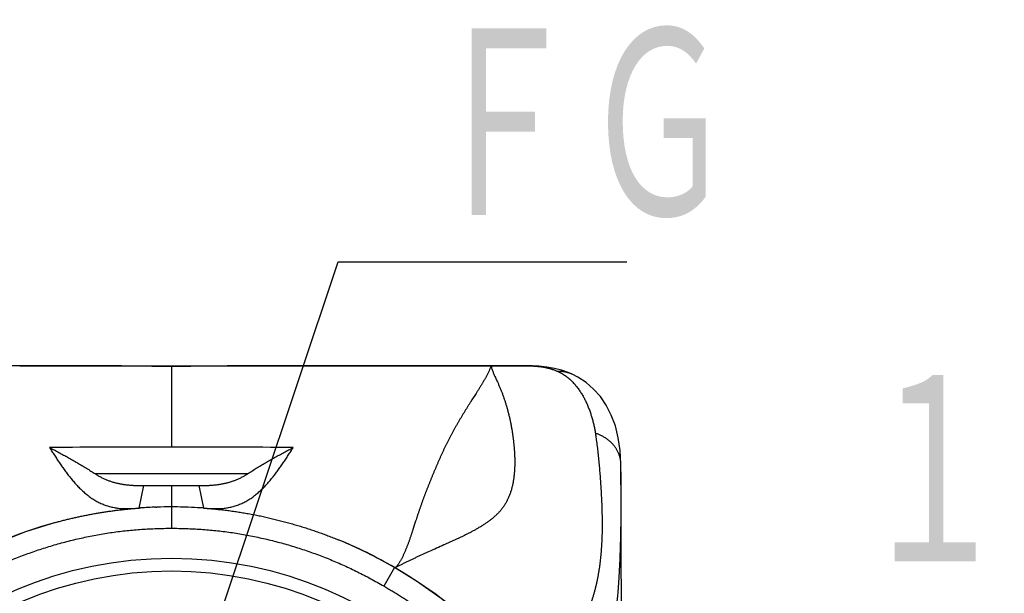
# Model space of a CAD drawing. Header units: millimetres. Extents: x 0 to 594, y 0 to 420.
# Tile 61 of 112: x 211 to 234, y 366 to 380. Entities that reach past the tile are written whole.
import ezdxf

# ---------------------------------------------------------------- set-up
doc = ezdxf.new("R2010")
doc.units = ezdxf.units.MM
doc.header["$LTSCALE"] = 0.257233
doc.layers.add('NoLayerName_001', color=7, linetype='Continuous')
doc.styles.get("Standard").update_dxf_attribs({"font": 'txt', "bigfont": 'extfont2'})
doc.dimstyles.get("Standard").update_dxf_attribs({"dimtxt": 2.5, "dimasz": 2.5, "dimexe": 1, "dimexo": 1, "dimtad": 1, "dimdec": 3, "dimzin": 0, "dimdsep": 46, "dimtxsty": 'Standard', "dimcen": 2.5, "dimadec": 3, "dimazin": 0, "dimtfac": 0.75, "dimtdec": 3, "dimtmove": 0, "dimatfit": 3, "dimfxl": 1, "dimarcsym": 0})

msp = doc.modelspace()

# ---------------------------------------------------------------- linework, layer by layer
at = {"layer": 'NoLayerName_001', "color": 7, "linetype": 'Continuous', "lineweight": 25}
for p, q in [((213.3715, 371.8039), (206.8693, 371.804)), ((210.9879, 371.804), (213.2292, 371.804)), ((214.1268, 371.8024), (213.3715, 371.8039)), ((214.5379, 371.8021), (214.1268, 371.8024)), ((214.9401, 371.8024), (214.5379, 371.8021)), ((215.8465, 371.804), (214.9401, 371.8024)), ((222.9428, 371.8035), (215.8465, 371.804)), ((215.8465, 371.804), (218.0879, 371.804)), ((218.0879, 371.804), (219.6043, 371.804)), ((219.6043, 371.804), (219.6528, 371.804)), ((219.6528, 371.804), (219.6628, 371.804)), ((219.6628, 371.804), (222.0379, 371.804)), ((222.0379, 371.804), (222.2064, 371.804)), ((223.9187, 371.609), (223.9165, 371.61)), ((225.0631, 368.5254), (225.0585, 369.5061)), ((213.7879, 368.4774), (213.8913, 369.0036)), ((213.8913, 369.0036), (214.5379, 369.0036)), ((214.5379, 369.0036), (215.1844, 369.0036)), ((215.1844, 369.0036), (215.2879, 368.4774)), ((214.1763, 368.4977), (214.198, 368.4984)), ((213.7612, 368.4755), (213.7879, 368.4774)), ((213.7879, 368.4774), (213.8043, 368.4786)), ((213.8043, 368.4786), (213.8154, 368.4794)), ((215.1572, 368.4859), (215.1647, 368.4854)), ((215.2879, 368.4774), (215.3145, 368.4755)), ((219.7606, 367.081), (219.7606, 367.081))]:
    msp.add_line(p, q, dxfattribs=at)
at = {"layer": 'NoLayerName_001', "color": 8, "linetype": 'Continuous', "lineweight": 25}
for p, q in [((214.5379, 371.8021), (214.5379, 369.9056)), ((222.2064, 371.804), (222.2568, 371.804)), ((222.2568, 371.804), (222.3696, 371.8039)), ((222.3696, 371.8039), (222.901, 371.8035)), ((222.9011, 371.8036), (222.901, 371.8035)), ((223.0109, 371.8025), (222.9885, 371.803)), ((216.3159, 369.2764), (212.7598, 369.2764)), ((214.5379, 369.0036), (214.5379, 368.0037)), ((219.7582, 367.0848), (219.5095, 366.651))]:
    msp.add_line(p, q, dxfattribs=at)
at = {"layer": 'NoLayerName_001', "color": 7, "linetype": 'Continuous', "lineweight": 25}
for points in [[(223.0109, 371.8025), (223.0083, 371.8026), (222.9885, 371.803), (222.967, 371.8033), (222.9428, 371.8035)], [(223.5013, 371.7465), (223.3242, 371.7776), (223.141, 371.7962), (223.011, 371.8025)], [(223.9165, 371.61), (223.828, 371.6477), (223.6701, 371.7029), (223.5013, 371.7465)], [(225.0586, 369.5061), (225.0422, 369.8226), (224.9986, 370.1202), (224.9291, 370.3982), (224.8348, 370.6534), (224.7176, 370.8829), (224.5789, 371.0868), (224.4208, 371.2641), (224.2455, 371.415), (224.0543, 371.5399), (223.9187, 371.609)], [(225.0776, 361.85), (225.0772, 362.6596), (225.0765, 363.4531), (225.0755, 364.2303), (225.0741, 364.9906), (225.0724, 365.7332), (225.0705, 366.4583), (225.0682, 367.1674), (225.0631, 368.5254)], [(211.8234, 368.1395), (211.1224, 367.9208), (210.4688, 367.6663), (209.8376, 367.3698), (209.3175, 367.0848)], [(219.7582, 367.0848), (219.2345, 367.3717), (218.6028, 367.6681), (218.4437, 367.7347)], [(222.1087, 365.2385), (221.9165, 365.4354), (221.3987, 365.9172), (220.8505, 366.3625), (220.2737, 366.7685), (219.7582, 367.0848)]]:
    msp.add_lwpolyline(points, dxfattribs=at)
for radius in [9.25, 8.95]:
    msp.add_circle((214.5379, 358.054), radius, dxfattribs=at)
at = {"layer": 'NoLayerName_001', "color": 8, "linetype": 'Continuous', "lineweight": 25}
msp.add_arc((222.9126, 369.453), 2.3509, 87.60099, 88.22439, dxfattribs=at)
at = {"layer": 'NoLayerName_001', "color": 7, "linetype": 'Continuous', "lineweight": 25}
for centre, radius, start, end in [((214.5242, 2.817), 367.0886, 89.997865, 90.442943), ((214.5912, 13.1367), 356.7689, 89.55062, 90.008572), ((214.5211, 358.1349), 10.3685, 91.90587, 93.90257), ((214.5367, 357.657), 10.8467, 89.99404, 91.78941), ((214.5387, 357.6216), 10.8821, 88.47894, 90.00459), ((214.5436, 357.8378), 10.6658, 88.30856, 88.47434), ((214.5509, 358.0553), 10.4481, 86.67331, 88.31356), ((214.564, 358.2935), 10.2096, 85.93424, 86.62704), ((214.5523, 358.1518), 10.3538, 105.28168, 120.37057), ((214.5119, 358.1287), 10.3795, 59.63926, 67.74055), ((214.6003, 358.0988), 10.361, 43.55865, 60.14479)]:
    msp.add_arc(centre, radius, start, end, dxfattribs=at)
at = {"layer": 'NoLayerName_001', "color": 8, "linetype": 'Continuous', "lineweight": 25}
for points, knots in [([(213.2333, 371.804), (213.3855, 371.8038), (213.7986, 371.8033), (214.2335, 371.8021), (214.5161, 371.8021), (214.5379, 371.8021)], [0, 0, 0, 0, 0.4565981, 1.2393377, 1.304566, 1.304566, 1.304566, 1.304566]), ([(214.5379, 371.8021), (214.6905, 371.8022), (215.1049, 371.8024), (215.5411, 371.804), (215.8247, 371.804), (215.8465, 371.804)], [0, 0, 0, 0, 0.4580194, 1.2431955, 1.3086268, 1.3086268, 1.3086268, 1.3086268]), ([(222.0379, 371.804), (222.0307, 371.7957), (222.014, 371.7802), (222.002, 371.7482), (221.9875, 371.7177), (221.9734, 371.6869), (221.9588, 371.6564), (221.9439, 371.6259), (221.9286, 371.5958), (221.9128, 371.5658), (221.8967, 371.536), (221.8803, 371.5064), (221.8635, 371.477), (221.8466, 371.4477), (221.8294, 371.4185), (221.812, 371.3894), (221.7945, 371.3605), (221.7768, 371.3316), (221.759, 371.3028), (221.7411, 371.274), (221.7231, 371.2454), (221.6991, 371.2072), (221.6386, 371.1119), (221.5715, 371.0074), (221.5052, 370.9025), (221.4751, 370.8547), (221.4512, 370.8164), (221.4333, 370.7877), (221.4155, 370.7589), (221.3978, 370.7301), (221.3801, 370.7012), (221.3625, 370.6723), (221.345, 370.6433), (221.3275, 370.6143), (221.3102, 370.5852), (221.2929, 370.5561), (221.2757, 370.5269), (221.2586, 370.4977), (221.2417, 370.4684), (221.2248, 370.439), (221.2136, 370.4194), (221.2081, 370.4096)], [0, 0, 0, 0, 0.0329818, 0.0669028, 0.1007311, 0.1345894, 0.1684535, 0.2023065, 0.2361616, 0.2700214, 0.3038842, 0.3377468, 0.3716067, 0.4054648, 0.4393225, 0.4731803, 0.5070378, 0.5408949, 0.574752, 0.6086091, 0.6424664, 0.6763236, 0.7440372, 0.981034, 1.0487475, 1.1164612, 1.1503182, 1.1841751, 1.218032, 1.2518888, 1.2857457, 1.3196025, 1.3534594, 1.3873164, 1.4211735, 1.4550309, 1.4888889, 1.5227473, 1.5566061, 1.5904651, 1.6243242, 1.6243242, 1.6243242, 1.6243242]), ([(222.0379, 371.804), (222.0354, 371.7926), (222.0257, 371.7688), (222.0399, 371.7326), (222.0513, 371.6967), (222.0658, 371.6613), (222.0806, 371.6262), (222.096, 371.5914), (222.1222, 371.5335), (222.1489, 371.4759), (222.1751, 371.418), (222.1907, 371.3832), (222.206, 371.3483), (222.221, 371.3133), (222.2357, 371.2782), (222.25, 371.2428), (222.264, 371.2074), (222.2777, 371.1718), (222.291, 371.1361), (222.304, 371.1003), (222.3166, 371.0643), (222.329, 371.0282), (222.341, 370.9921), (222.3526, 370.9558), (222.364, 370.9194), (222.3751, 370.8829), (222.3858, 370.8464), (222.3962, 370.8097), (222.4064, 370.773), (222.4162, 370.7362), (222.4257, 370.6993), (222.435, 370.6623), (222.4439, 370.6252), (222.4525, 370.5881), (222.4608, 370.5509), (222.4688, 370.5136), (222.4765, 370.4763), (222.4839, 370.4389), (222.491, 370.4015), (222.4979, 370.364), (222.5022, 370.339), (222.5044, 370.3264)], [0, 0, 0, 0, 0.0349115, 0.0729975, 0.1111126, 0.149219, 0.1873274, 0.2254351, 0.2635419, 0.377865, 0.4159746, 0.4540834, 0.4921909, 0.5302981, 0.5684068, 0.6065173, 0.6446294, 0.6827426, 0.7208563, 0.7589699, 0.7970825, 0.8351946, 0.8733065, 0.9114184, 0.9495306, 0.9876431, 1.0257557, 1.0638681, 1.1019805, 1.1400928, 1.1782049, 1.2163169, 1.2544287, 1.2925403, 1.3306518, 1.3687635, 1.4068752, 1.4449871, 1.4830987, 1.5212099, 1.5593199, 1.5593199, 1.5593199, 1.5593199]), ([(222.901, 371.8035), (222.9066, 371.8035), (222.9207, 371.8035), (222.9376, 371.8034), (222.9503, 371.8034), (222.9559, 371.8033), (222.9601, 371.8033), (222.9644, 371.8032), (222.9686, 371.8032), (222.9728, 371.8031), (222.977, 371.803), (222.9813, 371.8029), (222.9841, 371.8028), (222.9855, 371.8028)], [0, 0, 0, 0, 0.016900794, 0.04225359, 0.050704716, 0.054930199, 0.059155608, 0.063380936, 0.067606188, 0.071831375, 0.076056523, 0.080281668, 0.08450686, 0.08450686, 0.08450686, 0.08450686]), ([(223.0111, 371.8018), (223.0135, 371.8017), (223.0183, 371.8015), (223.0256, 371.8012), (223.0329, 371.8008), (223.0402, 371.8004), (223.0474, 371.8), (223.0547, 371.7996), (223.062, 371.7991), (223.0693, 371.7986), (223.0765, 371.7981), (223.0838, 371.7976), (223.0911, 371.797), (223.0983, 371.7964), (223.1056, 371.7958), (223.1129, 371.7951), (223.1201, 371.7945), (223.1274, 371.7938), (223.1346, 371.793), (223.1419, 371.7923), (223.1491, 371.7915), (223.1539, 371.7909), (223.1563, 371.7907)], [0, 0, 0, 0, 0.00728688, 0.01457374, 0.02186066, 0.02914771, 0.03643499, 0.04372255, 0.05101037, 0.05829839, 0.06558654, 0.07287478, 0.08016306, 0.08745134, 0.09473956, 0.10202769, 0.10931571, 0.11660357, 0.12389125, 0.13117873, 0.138466, 0.14575304, 0.14575304, 0.14575304, 0.14575304]), ([(223.1563, 371.7907), (223.1637, 371.7898), (223.1783, 371.788), (223.2003, 371.7851), (223.2222, 371.7818), (223.2441, 371.7783), (223.2659, 371.7744), (223.2877, 371.7702), (223.3094, 371.7657), (223.3311, 371.7609), (223.3526, 371.7558), (223.3741, 371.7502), (223.3955, 371.7444), (223.4168, 371.7382), (223.438, 371.7316), (223.4591, 371.7247), (223.48, 371.7174), (223.5009, 371.7097), (223.5215, 371.7017), (223.5421, 371.6934), (223.5624, 371.6847), (223.5759, 371.6785), (223.5826, 371.6755)], [0, 0, 0, 0, 0.02215217, 0.04431071, 0.06647394, 0.08864053, 0.11080946, 0.13298011, 0.1551522, 0.17732584, 0.19950155, 0.22168023, 0.24386283, 0.26604812, 0.28823415, 0.31041912, 0.33260143, 0.35477967, 0.37695264, 0.39911934, 0.421279, 0.44343109, 0.44343109, 0.44343109, 0.44343109]), ([(223.9165, 371.61), (223.9113, 371.6123), (223.9009, 371.617), (223.885, 371.6235), (223.869, 371.6297), (223.8529, 371.6355), (223.8366, 371.6409), (223.8201, 371.646), (223.8036, 371.6506), (223.787, 371.6549), (223.7702, 371.6588), (223.7534, 371.6622), (223.7365, 371.6653), (223.7195, 371.668), (223.7025, 371.6703), (223.6854, 371.6723), (223.6683, 371.6738), (223.6512, 371.6749), (223.634, 371.6757), (223.6169, 371.676), (223.5997, 371.676), (223.5883, 371.6756), (223.5826, 371.6755)], [0, 0, 0, 0, 0.01713388, 0.03427846, 0.05143265, 0.06859523, 0.08576492, 0.10294038, 0.1201202, 0.13730299, 0.15448733, 0.17167182, 0.18885528, 0.20603715, 0.22321679, 0.2403934, 0.25756602, 0.27473356, 0.29189478, 0.30904838, 0.32619292, 0.34332692, 0.34332692, 0.34332692, 0.34332692]), ([(223.5826, 371.6755), (223.5878, 371.6731), (223.5982, 371.6682), (223.6137, 371.6606), (223.6291, 371.6528), (223.6444, 371.6448), (223.6595, 371.6365), (223.6745, 371.628), (223.6894, 371.6192), (223.7042, 371.6102), (223.7188, 371.601), (223.7333, 371.5916), (223.7476, 371.582), (223.7618, 371.5722), (223.7759, 371.5621), (223.7898, 371.5519), (223.8035, 371.5414), (223.817, 371.5308), (223.8304, 371.5199), (223.8436, 371.5089), (223.8567, 371.4977), (223.8653, 371.49), (223.8696, 371.4862)], [0, 0, 0, 0, 0.01723048, 0.03447152, 0.05172181, 0.06897998, 0.08624462, 0.1035143, 0.12078755, 0.13806289, 0.15533879, 0.17261373, 0.18988618, 0.2071546, 0.22441745, 0.2416732, 0.25892031, 0.2761581, 0.29338873, 0.3106148, 0.32783874, 0.34506279, 0.34506279, 0.34506279, 0.34506279]), ([(223.8696, 371.4862), (223.8811, 371.4755), (223.9044, 371.4543), (223.9376, 371.4207), (223.9698, 371.386), (224.0007, 371.3502), (224.0305, 371.3134), (224.0591, 371.2757), (224.0865, 371.2371), (224.1128, 371.1978), (224.138, 371.1578), (224.1621, 371.1172), (224.1852, 371.0759), (224.2073, 371.0342), (224.2284, 370.9919), (224.2486, 370.9492), (224.268, 370.9061), (224.2864, 370.8626), (224.304, 370.8188), (224.3208, 370.7747), (224.3368, 370.7302), (224.352, 370.6855), (224.3664, 370.6405), (224.3802, 370.5953), (224.3932, 370.5499), (224.4055, 370.5043), (224.417, 370.4584), (224.4278, 370.4124), (224.4378, 370.3663), (224.4469, 370.3199), (224.4553, 370.2735), (224.46, 370.2424), (224.4625, 370.2268)], [0, 0, 0, 0, 0.0472047, 0.0944467, 0.1417289, 0.1890463, 0.2363866, 0.283731, 0.3310543, 0.3783414, 0.4256046, 0.4728559, 0.5201027, 0.5673484, 0.6145922, 0.6618298, 0.7090557, 0.7562743, 0.8034922, 0.8507139, 0.8979426, 0.9451796, 0.9924248, 1.0396764, 1.0869311, 1.1341842, 1.1814317, 1.2286706, 1.2758989, 1.3231158, 1.3703213, 1.4175168, 1.4175168, 1.4175168, 1.4175168]), ([(221.2081, 370.4096), (221.2025, 370.3998), (221.1914, 370.3801), (221.1748, 370.3506), (221.1584, 370.321), (221.1421, 370.2913), (221.1258, 370.2616), (221.1097, 370.2318), (221.0937, 370.202), (221.0779, 370.1721), (221.0621, 370.1421), (221.0465, 370.1121), (221.031, 370.082), (221.0156, 370.0518), (221.0003, 370.0216), (220.9851, 369.9913), (220.97, 369.961), (220.9551, 369.9306), (220.9402, 369.9002), (220.9255, 369.8697), (220.9109, 369.8392), (220.8964, 369.8086), (220.8821, 369.7779), (220.8678, 369.7472), (220.8536, 369.7164), (220.8396, 369.6856), (220.8256, 369.6548), (220.8118, 369.6239), (220.798, 369.593), (220.7843, 369.562), (220.7708, 369.531), (220.7573, 369.4999), (220.7439, 369.4688), (220.7306, 369.4377), (220.7174, 369.4065), (220.7042, 369.3753), (220.6911, 369.3441), (220.6738, 369.3024), (220.6522, 369.2503), (220.6308, 369.1981), (220.618, 369.1667), (220.6138, 369.1562)], [0, 0, 0, 0, 0.0338592, 0.0677185, 0.1015777, 0.1354368, 0.1692959, 0.203155, 0.237014, 0.2708731, 0.3047322, 0.3385913, 0.3724505, 0.4063096, 0.4401687, 0.4740279, 0.5078869, 0.5417459, 0.5756048, 0.6094636, 0.6433223, 0.6771809, 0.7110396, 0.7448982, 0.7787569, 0.8126155, 0.8464741, 0.8803324, 0.9141905, 0.9480483, 0.9819056, 1.0157627, 1.0496198, 1.0834769, 1.1173342, 1.1511917, 1.1850494, 1.2189072, 1.2866232, 1.3543389, 1.3881965, 1.3881965, 1.3881965, 1.3881965]), ([(222.5044, 370.3264), (222.5065, 370.3139), (222.5108, 370.2889), (222.5168, 370.2512), (222.5225, 370.2136), (222.528, 370.1759), (222.5332, 370.1381), (222.5382, 370.1003), (222.5428, 370.0625), (222.5472, 370.0246), (222.5513, 369.9867), (222.5551, 369.9488), (222.5586, 369.9108), (222.5618, 369.8728), (222.5646, 369.8348), (222.5671, 369.7967), (222.5693, 369.7587), (222.5711, 369.7206), (222.5725, 369.6825), (222.5736, 369.6444), (222.5743, 369.6063), (222.5747, 369.5681), (222.5746, 369.53), (222.5741, 369.4919), (222.5731, 369.4537), (222.5717, 369.4156), (222.5698, 369.3775), (222.5674, 369.3395), (222.5645, 369.3015), (222.561, 369.2635), (222.5569, 369.2255), (222.5523, 369.1876), (222.547, 369.1498), (222.5411, 369.1121), (222.5346, 369.0744), (222.5273, 369.0369), (222.5193, 368.9996), (222.5105, 368.9624), (222.5009, 368.9255), (222.4906, 368.8888), (222.4828, 368.8646), (222.4791, 368.8524)], [0, 0, 0, 0, 0.0381088, 0.0762171, 0.1143256, 0.1524352, 0.1905469, 0.2286613, 0.2667795, 0.3049012, 0.3430253, 0.3811509, 0.4192772, 0.4574036, 0.4955297, 0.5336554, 0.5717808, 0.6099062, 0.648032, 0.686159, 0.7242883, 0.7624203, 0.8005535, 0.8386865, 0.8768187, 0.9149502, 0.9530818, 0.991215, 1.0293523, 1.0674969, 1.105653, 1.1438258, 1.1820175, 1.2202196, 1.2584229, 1.29662, 1.3348057, 1.3729768, 1.4111328, 1.4492753, 1.4874087, 1.4874087, 1.4874087, 1.4874087]), ([(225.0585, 369.5061), (225.0581, 369.5172), (225.0578, 369.5394), (225.0548, 369.5726), (225.0504, 369.6057), (225.0442, 369.6385), (225.0365, 369.671), (225.0271, 369.7031), (225.0162, 369.7347), (225.0038, 369.7657), (224.9898, 369.796), (224.9745, 369.8257), (224.9579, 369.8546), (224.9399, 369.8827), (224.9208, 369.91), (224.9004, 369.9365), (224.879, 369.962), (224.8566, 369.9866), (224.8331, 370.0103), (224.8088, 370.033), (224.7835, 370.0548), (224.7574, 370.0755), (224.7306, 370.0953), (224.703, 370.1141), (224.6748, 370.1318), (224.6459, 370.1485), (224.6165, 370.1642), (224.5865, 370.1789), (224.5561, 370.1925), (224.5253, 370.205), (224.4941, 370.2166), (224.473, 370.2233), (224.4625, 370.2268)], [0, 0, 0, 0, 0.0332357, 0.0665414, 0.0999046, 0.1333097, 0.1667384, 0.2001705, 0.2335851, 0.2669673, 0.3003269, 0.3336765, 0.3670231, 0.4003693, 0.4337134, 0.4670497, 0.5003708, 0.5336807, 0.5669895, 0.600304, 0.6336277, 0.6669612, 0.7003022, 0.7336463, 0.7669882, 0.8003273, 0.8336622, 0.8669893, 0.9003031, 0.9335961, 0.9668596, 1.0000833, 1.0000833, 1.0000833, 1.0000833]), ([(224.4625, 370.2268), (224.4662, 370.2014), (224.4738, 370.1504), (224.4843, 370.0739), (224.4944, 369.9973), (224.5039, 369.9206), (224.513, 369.8439), (224.5216, 369.7672), (224.5297, 369.6903), (224.5375, 369.6135), (224.5449, 369.5365), (224.5519, 369.4596), (224.5586, 369.3826), (224.5649, 369.3056), (224.5709, 369.2286), (224.5766, 369.1516), (224.5819, 369.0745), (224.587, 368.9975), (224.5917, 368.9204), (224.5962, 368.8432), (224.6003, 368.7661), (224.6041, 368.689), (224.6077, 368.6118), (224.6109, 368.5346), (224.6137, 368.4574), (224.616, 368.3802), (224.6178, 368.303), (224.619, 368.2257), (224.6197, 368.1485), (224.6198, 368.0713), (224.6192, 367.994), (224.618, 367.9168), (224.6161, 367.8395), (224.6135, 367.7623), (224.6101, 367.6851), (224.606, 367.608), (224.601, 367.5309), (224.5953, 367.4538), (224.5886, 367.3768), (224.5812, 367.2999), (224.5753, 367.2487), (224.5724, 367.2231)], [0, 0, 0, 0, 0.0772427, 0.1544871, 0.2317343, 0.3089851, 0.3862394, 0.4634969, 0.5407569, 0.618018, 0.6952787, 0.7725369, 0.8497914, 0.9270427, 1.0042915, 1.0815385, 1.1587843, 1.2360294, 1.3132742, 1.3905191, 1.4677644, 1.5450104, 1.6222563, 1.6995013, 1.7767448, 1.8539874, 1.9312301, 2.0084738, 2.085719, 2.162967, 2.2402197, 2.3174768, 2.3947362, 2.4719962, 2.5492561, 2.626516, 2.7037768, 2.7810404, 2.8583085, 2.9355777, 3.0128445, 3.0128445, 3.0128445, 3.0128445]), ([(220.6138, 369.1562), (220.6095, 369.1458), (220.601, 369.1249), (220.5884, 369.0935), (220.5758, 369.062), (220.5633, 369.0306), (220.5508, 368.9991), (220.5384, 368.9676), (220.5261, 368.9361), (220.5139, 368.9045), (220.5017, 368.8729), (220.4896, 368.8413), (220.4776, 368.8096), (220.4657, 368.7779), (220.4538, 368.7462), (220.4421, 368.7144), (220.4304, 368.6827), (220.4188, 368.6508), (220.4073, 368.619), (220.3959, 368.5871), (220.3846, 368.5552), (220.3733, 368.5233), (220.3622, 368.4913), (220.3511, 368.4593), (220.3401, 368.4273), (220.3292, 368.3952), (220.3184, 368.3632), (220.3076, 368.3311), (220.2969, 368.2989), (220.2863, 368.2668), (220.2722, 368.2239), (220.2408, 368.1273), (220.2098, 368.0306), (220.1818, 367.9448), (220.1712, 367.9126), (220.1605, 367.8805), (220.1498, 367.8484), (220.1389, 367.8163), (220.1279, 367.7843), (220.1168, 367.7523), (220.1093, 367.731), (220.1056, 367.7204)], [0, 0, 0, 0, 0.0338575, 0.0677147, 0.1015719, 0.1354289, 0.1692858, 0.2031428, 0.2369999, 0.2708571, 0.3047147, 0.3385724, 0.3724303, 0.4062883, 0.4401463, 0.4740043, 0.5078623, 0.5417202, 0.575578, 0.6094357, 0.6432933, 0.6771508, 0.7110083, 0.7448659, 0.7787236, 0.8125813, 0.8464391, 0.880297, 0.9141548, 0.9480125, 0.9818699, 1.0495839, 1.2527242, 1.2865811, 1.3204379, 1.3542948, 1.3881518, 1.422009, 1.4558664, 1.4897239, 1.5235813, 1.5235813, 1.5235813, 1.5235813]), ([(222.4791, 368.8524), (222.475, 368.8404), (222.4671, 368.8162), (222.4539, 368.7804), (222.4398, 368.745), (222.4248, 368.71), (222.4087, 368.6754), (222.3916, 368.6413), (222.3734, 368.6077), (222.3542, 368.5748), (222.334, 368.5425), (222.3127, 368.5108), (222.2904, 368.4799), (222.2671, 368.4496), (222.2429, 368.4202), (222.2178, 368.3914), (222.1919, 368.3634), (222.1652, 368.3362), (222.1379, 368.3096), (222.1098, 368.2838), (222.0812, 368.2586), (222.052, 368.2341), (222.0223, 368.2101), (221.9922, 368.1868), (221.9616, 368.164), (221.9306, 368.1418), (221.8992, 368.12), (221.8676, 368.0988), (221.8355, 368.078), (221.8033, 368.0576), (221.7707, 368.0376), (221.738, 368.0181), (221.705, 367.9988), (221.6719, 367.9799), (221.6386, 367.9613), (221.6052, 367.943), (221.5716, 367.9249), (221.5379, 367.9072), (221.504, 367.8896), (221.4701, 367.8723), (221.4474, 367.8609), (221.436, 367.8552)], [0, 0, 0, 0, 0.0381315, 0.0762658, 0.1143994, 0.1525306, 0.1906613, 0.2287965, 0.2669365, 0.3050772, 0.3432162, 0.3813525, 0.4194878, 0.4576252, 0.4957655, 0.533906, 0.5720412, 0.61017, 0.6482986, 0.6864293, 0.7245603, 0.7626857, 0.8008049, 0.8389254, 0.8770532, 0.9151917, 0.9533427, 0.9915056, 1.0296784, 1.067857, 1.1060361, 1.1442088, 1.1823674, 1.2205107, 1.2586421, 1.2967647, 1.3348812, 1.3729937, 1.4111037, 1.4492125, 1.4873208, 1.4873208, 1.4873208, 1.4873208]), ([(209.5699, 366.6532), (209.6201, 366.682), (209.7201, 366.7402), (209.8723, 366.8237), (210.0258, 366.9049), (210.1807, 366.9833), (210.337, 367.059), (210.4947, 367.1319), (210.6536, 367.2021), (210.8137, 367.2693), (210.9749, 367.3337), (211.1373, 367.3953), (211.3007, 367.454), (211.4652, 367.5098), (211.6305, 367.5627), (211.7968, 367.6128), (211.9639, 367.66), (212.1318, 367.7044), (212.3004, 367.7458), (212.4698, 367.7843), (212.6397, 367.8198), (212.8103, 367.8522), (212.9815, 367.8816), (213.1532, 367.9077), (213.3253, 367.9307), (213.4979, 367.9504), (213.6707, 367.967), (213.8439, 367.9805), (214.0172, 367.9909), (214.1907, 367.9982), (214.3643, 368.0029), (214.48, 368.0032), (214.5379, 368.0037)], [0, 0, 0, 0, 0.1735419, 0.3471347, 0.5207663, 0.6944248, 0.868099, 1.041778, 1.2154517, 1.3891113, 1.5627555, 1.7363899, 1.9100195, 2.0836481, 2.2572788, 2.4309139, 2.6045545, 2.7782004, 2.9518473, 3.125492, 3.2991329, 3.4727705, 3.6464074, 3.8200482, 3.9936997, 4.1673643, 4.3410374, 4.5147112, 4.6883751, 4.8620163, 5.0356192, 5.209166, 5.209166, 5.209166, 5.209166]), ([(214.5379, 368.0037), (214.5957, 368.0032), (214.7114, 368.0029), (214.885, 367.9982), (215.0585, 367.9909), (215.2318, 367.9805), (215.405, 367.967), (215.5779, 367.9504), (215.7504, 367.9307), (215.9226, 367.9077), (216.0942, 367.8816), (216.2654, 367.8522), (216.436, 367.8198), (216.606, 367.7843), (216.7753, 367.7458), (216.9439, 367.7044), (217.1118, 367.66), (217.2789, 367.6128), (217.4452, 367.5627), (217.6106, 367.5097), (217.775, 367.4539), (217.9384, 367.3952), (218.1008, 367.3337), (218.2621, 367.2693), (218.4222, 367.2021), (218.5811, 367.132), (218.7387, 367.0591), (218.8951, 366.9834), (219.05, 366.905), (219.2035, 366.8238), (219.3557, 366.7403), (219.4557, 366.682), (219.5058, 366.6532)], [0, 0, 0, 0, 0.1735484, 0.3471527, 0.5207954, 0.6944608, 0.8681361, 1.0418108, 1.2154771, 1.3891304, 1.5627732, 1.736412, 1.9100516, 2.0836942, 2.2573404, 2.4309885, 2.604635, 2.7782757, 2.9519107, 3.1255416, 3.2991708, 3.4728016, 3.6464382, 3.8200855, 3.9937491, 4.1674275, 4.3411107, 4.5147882, 4.6884491, 4.862082, 5.0356758, 5.2092187, 5.2092187, 5.2092187, 5.2092187]), ([(221.436, 367.8552), (221.4246, 367.8496), (221.4019, 367.8383), (221.3676, 367.8215), (221.3333, 367.8049), (221.299, 367.7885), (221.2646, 367.7721), (221.2301, 367.7559), (221.1956, 367.7398), (221.161, 367.7237), (221.1264, 367.7078), (221.0917, 367.6919), (221.0455, 367.6709), (220.9876, 367.6447), (220.8253, 367.5719), (220.6627, 367.4999), (220.5006, 367.427), (220.4427, 367.4007), (220.3965, 367.3796), (220.3619, 367.3637), (220.3273, 367.3478), (220.2927, 367.3317), (220.2581, 367.3156), (220.2236, 367.2995), (220.1892, 367.2832), (220.1547, 367.2669), (220.1203, 367.2505), (220.086, 367.234), (220.0517, 367.2174), (220.0174, 367.2007), (219.9832, 367.1839), (219.9377, 367.1614), (219.8922, 367.1387), (219.858, 367.122), (219.8466, 367.1164)], [0, 0, 0, 0, 0.0381083, 0.0762166, 0.1143248, 0.1524325, 0.1905395, 0.2286463, 0.2667532, 0.3048604, 0.3429679, 0.381076, 0.4191845, 0.4954026, 0.5716213, 0.9526947, 1.0289076, 1.1051218, 1.1432295, 1.1813375, 1.2194456, 1.2575537, 1.2956618, 1.3337697, 1.3718774, 1.4099848, 1.4480921, 1.4861993, 1.5243063, 1.5624134, 1.6005205, 1.6386278, 1.7148422, 1.7529489, 1.7529489, 1.7529489, 1.7529489]), ([(220.1056, 367.7204), (220.1017, 367.7097), (220.0942, 367.6885), (220.0826, 367.6567), (220.0708, 367.6249), (220.0588, 367.5932), (220.0466, 367.5617), (220.0341, 367.5302), (220.0213, 367.4988), (220.0082, 367.4676), (219.9948, 367.4365), (219.981, 367.4056), (219.9668, 367.3749), (219.9522, 367.3443), (219.9372, 367.314), (219.9216, 367.2839), (219.9054, 367.2541), (219.8887, 367.2247), (219.8712, 367.1957), (219.8527, 367.1672), (219.833, 367.1398), (219.8123, 367.1128), (219.7957, 367.0974), (219.7878, 367.0894)], [0, 0, 0, 0, 0.03385768, 0.067716, 0.1015749, 0.13543372, 0.16929229, 0.20315109, 0.23701129, 0.27087368, 0.30473641, 0.33859794, 0.37245775, 0.40631647, 0.44017487, 0.47403442, 0.5079002, 0.54178145, 0.57567382, 0.60954817, 0.64339981, 0.67725568, 0.71110893, 0.71110893, 0.71110893, 0.71110893]), ([(219.8466, 367.1164), (219.8446, 367.1154), (219.8408, 367.1136), (219.8349, 367.1108), (219.8291, 367.108), (219.8243, 367.1057), (219.8204, 367.1039), (219.8175, 367.1025), (219.8145, 367.1011), (219.8116, 367.0998), (219.8087, 367.0984), (219.8057, 367.0971), (219.8028, 367.0958), (219.7998, 367.0945), (219.7969, 367.0932), (219.7939, 367.092), (219.7909, 367.0907), (219.7889, 367.0899), (219.7879, 367.0895)], [0, 0, 0, 0, 0.006448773, 0.012897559, 0.019347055, 0.025797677, 0.02902324, 0.032248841, 0.0354744, 0.038699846, 0.041925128, 0.04515021, 0.048375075, 0.051599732, 0.05482421, 0.058048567, 0.06127289, 0.064497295, 0.064497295, 0.064497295, 0.064497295]), ([(224.5724, 367.2231), (224.5692, 367.1976), (224.5631, 367.1464), (224.5524, 367.0699), (224.5407, 366.9935), (224.5278, 366.9174), (224.5137, 366.8414), (224.4983, 366.7657), (224.4816, 366.6902), (224.4636, 366.6151), (224.4442, 366.5403), (224.4235, 366.4658), (224.4016, 366.3918), (224.3786, 366.318), (224.3546, 366.2446), (224.3296, 366.1715), (224.304, 366.0986), (224.2693, 366.0016), (224.2343, 365.9048), (224.2, 365.8076), (224.1749, 365.7346), (224.1505, 365.6613), (224.1273, 365.5876), (224.1051, 365.5136), (224.0839, 365.4393), (224.0635, 365.3648), (224.0439, 365.2901), (224.0249, 365.2152), (224.0066, 365.1402), (223.9889, 365.065), (223.9717, 364.9897), (223.9551, 364.9142), (223.9389, 364.8387), (223.923, 364.7631), (223.9076, 364.6874), (223.8925, 364.6117), (223.8726, 364.5106), (223.8483, 364.3842), (223.8241, 364.2577), (223.8045, 364.1566), (223.7946, 364.1061), (223.7896, 364.0808)], [0, 0, 0, 0, 0.0772632, 0.1545237, 0.2317849, 0.3090518, 0.3863231, 0.4635938, 0.5408607, 0.6181223, 0.6953794, 0.7726362, 0.8498953, 0.927155, 1.0044088, 1.0816512, 1.1588909, 1.2361345, 1.3906383, 1.4678913, 1.5451369, 1.6223748, 1.6996124, 1.7768573, 1.8541109, 1.9313702, 2.0086288, 2.0858808, 2.1631281, 2.240373, 2.3176166, 2.3948592, 2.4721014, 2.5493445, 2.6265892, 2.7038352, 2.7810818, 2.9355751, 3.0900658, 3.167309, 3.2445502, 3.2445502, 3.2445502, 3.2445502]), ([(219.765, 367.0802), (219.7647, 367.0802), (219.7641, 367.0802), (219.7632, 367.0802), (219.7623, 367.0804), (219.7614, 367.0806), (219.7609, 367.0809), (219.7606, 367.081)], [0, 0, 0, 0, 0.0009047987, 0.0018201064, 0.0027327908, 0.0036356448, 0.0045298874, 0.0045298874, 0.0045298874, 0.0045298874]), ([(219.7879, 367.0895), (219.7876, 367.0893), (219.7869, 367.0889), (219.7858, 367.0883), (219.7847, 367.0877), (219.7837, 367.0871), (219.7826, 367.0866), (219.7815, 367.086), (219.7804, 367.0854), (219.7793, 367.0849), (219.7782, 367.0844), (219.7771, 367.0839), (219.776, 367.0834), (219.7749, 367.0829), (219.7737, 367.0824), (219.7726, 367.082), (219.7714, 367.0815), (219.7702, 367.0812), (219.7691, 367.0808), (219.7679, 367.0806), (219.7667, 367.0803), (219.7659, 367.0803), (219.7655, 367.0802)], [0, 0, 0, 0, 0.00122191, 0.002443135, 0.003663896, 0.004884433, 0.00610501, 0.007325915, 0.008547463, 0.00977, 0.010993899, 0.012219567, 0.013447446, 0.014678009, 0.015911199, 0.017145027, 0.018377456, 0.01960704, 0.02083307, 0.022055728, 0.023276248, 0.024497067, 0.024497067, 0.024497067, 0.024497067]), ([(219.5058, 366.6532), (219.5392, 366.6338), (219.6061, 366.5953), (219.7054, 366.5359), (219.8041, 366.4754), (219.9021, 366.4137), (219.9994, 366.3509), (220.0959, 366.287), (220.1917, 366.2219), (220.2867, 366.1556), (220.3809, 366.0883), (220.4743, 366.0199), (220.5669, 365.9503), (220.6586, 365.8797), (220.7494, 365.808), (220.8394, 365.7352), (220.9285, 365.6614), (221.0168, 365.5866), (221.1042, 365.5108), (221.1908, 365.434), (221.2764, 365.3562), (221.3612, 365.2775), (221.445, 365.1977), (221.5279, 365.1169), (221.6098, 365.0351), (221.6907, 364.9524), (221.7706, 364.8687), (221.8495, 364.784), (221.9274, 364.6985), (222.0043, 364.612), (222.0803, 364.5247), (222.1552, 364.4366), (222.2292, 364.3475), (222.302, 364.2577), (222.3739, 364.1669), (222.4446, 364.0754), (222.5142, 363.9829), (222.5828, 363.8897), (222.6501, 363.7956), (222.7166, 363.7009), (222.7598, 363.637), (222.7815, 363.6051)], [0, 0, 0, 0, 0.1157117, 0.2314539, 0.3472207, 0.4630065, 0.5788057, 0.6946127, 0.8104223, 0.9262289, 1.0420273, 1.1578126, 1.2735796, 1.3893244, 1.5050501, 1.620763, 1.7364687, 1.8521727, 1.9678797, 2.0835924, 2.1993087, 2.3150263, 2.4307434, 2.5464591, 2.662173, 2.7778862, 2.8936001, 3.0093156, 3.1250329, 3.2407517, 3.3564708, 3.472189, 3.5879054, 3.7036196, 3.8193319, 3.935043, 4.0507541, 4.1664665, 4.2821813, 4.3978991, 4.5136201, 4.5136201, 4.5136201, 4.5136201])]:
    msp.add_open_spline(points, degree=3, knots=knots, dxfattribs=at)
at = {"layer": 'NoLayerName_001', "color": 7, "linetype": 'Continuous', "lineweight": 25}
for points, knots in [([(211.6863, 369.8946), (211.6958, 369.8794), (211.7149, 369.849), (211.7437, 369.8036), (211.7726, 369.7582), (211.8017, 369.713), (211.8311, 369.6679), (211.8607, 369.623), (211.8906, 369.5783), (211.9207, 369.5337), (211.9511, 369.4893), (211.9818, 369.4451), (212.0129, 369.4012), (212.0443, 369.3575), (212.0762, 369.3142), (212.1086, 369.2712), (212.1415, 369.2286), (212.1749, 369.1864), (212.209, 369.1447), (212.2436, 369.1035), (212.279, 369.0629), (212.3151, 369.023), (212.3519, 368.9837), (212.3896, 368.9452), (212.4281, 368.9076), (212.4675, 368.8709), (212.5079, 368.8352), (212.5492, 368.8006), (212.5914, 368.7672), (212.6346, 368.7351), (212.6789, 368.7043), (212.7241, 368.675), (212.7703, 368.6473), (212.8175, 368.6213), (212.8657, 368.597), (212.9147, 368.5746), (212.9646, 368.5542), (213.0153, 368.5359), (213.0667, 368.5198), (213.1187, 368.5055), (213.1538, 368.498), (213.1713, 368.494)], [0, 0, 0, 0, 0.0537955, 0.1075919, 0.1613888, 0.2151861, 0.268984, 0.3227827, 0.3765832, 0.4303865, 0.484194, 0.5380055, 0.5918177, 0.6456283, 0.6994366, 0.7532433, 0.807051, 0.8608645, 0.9146904, 0.9685298, 1.0223734, 1.0762142, 1.1300493, 1.1838803, 1.2377139, 1.2915619, 1.3454293, 1.3993024, 1.4531713, 1.5070333, 1.5608935, 1.6147648, 1.668657, 1.7225554, 1.7764473, 1.830328, 1.8842013, 1.938079, 1.9919658, 2.0458575, 2.0997461, 2.0997461, 2.0997461, 2.0997461]), ([(211.6863, 369.8946), (211.7228, 369.8752), (211.7775, 369.8462), (211.8504, 369.8072), (211.9049, 369.7779), (211.9594, 369.7483), (212.0138, 369.7187), (212.0681, 369.6888), (212.1222, 369.6587), (212.1763, 369.6284), (212.2302, 369.5979), (212.284, 369.5671), (212.3376, 369.5361), (212.3911, 369.5047), (212.4444, 369.4731), (212.4975, 369.4411), (212.5504, 369.4089), (212.6031, 369.3763), (212.6556, 369.3433), (212.7079, 369.3101), (212.7425, 369.2876), (212.7598, 369.2764)], [0, 0, 0, 0, 0.1239178, 0.1858776, 0.2478375, 0.3097974, 0.3717572, 0.4337172, 0.4956778, 0.5576397, 0.6196036, 0.6815708, 0.7435407, 0.8055119, 0.8674831, 0.9294531, 0.9914213, 1.053387, 1.1153502, 1.1773108, 1.2392694, 1.2392694, 1.2392694, 1.2392694]), ([(216.3159, 369.2764), (216.3332, 369.2876), (216.3679, 369.3101), (216.4201, 369.3433), (216.4726, 369.3763), (216.5253, 369.4089), (216.5782, 369.4411), (216.6313, 369.4731), (216.6846, 369.5047), (216.7381, 369.536), (216.7917, 369.5671), (216.8455, 369.5979), (216.8994, 369.6284), (216.9535, 369.6587), (217.0076, 369.6888), (217.0619, 369.7186), (217.1163, 369.7483), (217.1708, 369.7779), (217.2253, 369.8072), (217.2982, 369.8462), (217.3529, 369.8752), (217.3894, 369.8946)], [0, 0, 0, 0, 0.0619584, 0.1239189, 0.1858819, 0.2478475, 0.3098154, 0.3717853, 0.4337563, 0.4957273, 0.5576971, 0.6196641, 0.6816279, 0.7435896, 0.8055501, 0.86751, 0.9294696, 0.9914294, 1.0533891, 1.1153488, 1.2392662, 1.2392662, 1.2392662, 1.2392662]), ([(217.0628, 369.4012), (217.0731, 369.4159), (217.0939, 369.4451), (217.1246, 369.4893), (217.155, 369.5337), (217.1851, 369.5783), (217.215, 369.623), (217.2446, 369.6679), (217.274, 369.713), (217.3031, 369.7582), (217.3321, 369.8036), (217.3608, 369.849), (217.3799, 369.8794), (217.3894, 369.8946)], [0, 0, 0, 0, 0.05381227, 0.1076238, 0.16143141, 0.21523482, 0.26903548, 0.32283448, 0.37663258, 0.43043018, 0.48422741, 0.5380241, 0.59181982, 0.59181982, 0.59181982, 0.59181982]), ([(212.7598, 369.2764), (212.7709, 369.2693), (212.793, 369.255), (212.8268, 369.2348), (212.8611, 369.2153), (212.8959, 369.1967), (212.9311, 369.1789), (212.9668, 369.1621), (213.0029, 369.1461), (213.0394, 369.1311), (213.0762, 369.117), (213.1134, 369.1039), (213.1509, 369.0917), (213.1887, 369.0804), (213.2268, 369.07), (213.265, 369.0605), (213.3035, 369.0519), (213.3421, 369.0441), (213.3809, 369.0372), (213.4198, 369.031), (213.4589, 369.0256), (213.498, 369.021), (213.5372, 369.017), (213.5765, 369.0136), (213.6158, 369.0108), (213.6551, 369.0086), (213.6945, 369.0068), (213.7338, 369.0055), (213.7732, 369.0046), (213.8126, 369.004), (213.852, 369.0036), (213.8782, 369.0036), (213.8913, 369.0036)], [0, 0, 0, 0, 0.0393929, 0.0788141, 0.1182562, 0.1577126, 0.1971769, 0.2366432, 0.2761062, 0.3155615, 0.355006, 0.3944424, 0.4338745, 0.4733045, 0.512733, 0.552159, 0.5915802, 0.6309929, 0.6703966, 0.7097973, 0.7491992, 0.7886041, 0.8280112, 0.8674177, 0.9068185, 0.9462096, 0.9855948, 1.0249779, 1.0643608, 1.1037439, 1.1431263, 1.1825059, 1.1825059, 1.1825059, 1.1825059]), ([(215.1844, 369.0036), (215.1975, 369.0036), (215.2238, 369.0036), (215.2631, 369.004), (215.3025, 369.0046), (215.3419, 369.0055), (215.3812, 369.0068), (215.4206, 369.0086), (215.4599, 369.0108), (215.4992, 369.0136), (215.5385, 369.017), (215.5777, 369.021), (215.6168, 369.0256), (215.6559, 369.031), (215.6948, 369.0372), (215.7336, 369.0441), (215.7722, 369.0519), (215.8107, 369.0605), (215.849, 369.07), (215.887, 369.0804), (215.9248, 369.0917), (215.9623, 369.1039), (215.9995, 369.117), (216.0363, 369.1311), (216.0728, 369.1461), (216.1089, 369.1621), (216.1446, 369.1789), (216.1798, 369.1967), (216.2146, 369.2153), (216.2489, 369.2348), (216.2827, 369.255), (216.3048, 369.2693), (216.3159, 369.2764)], [0, 0, 0, 0, 0.0393797, 0.0787622, 0.1181454, 0.1575284, 0.1969116, 0.2362969, 0.2756882, 0.3150891, 0.3544956, 0.3939028, 0.4333078, 0.4727099, 0.5121107, 0.5515145, 0.5909273, 0.6303486, 0.6697748, 0.7092034, 0.7486335, 0.7880657, 0.8275022, 0.8669467, 0.9064021, 0.9458652, 0.9853316, 1.0247959, 1.0642524, 1.1036947, 1.143116, 1.182509, 1.182509, 1.182509, 1.182509]), ([(215.3145, 368.4754), (215.3324, 368.4741), (215.3682, 368.4714), (215.4219, 368.4681), (215.4756, 368.4654), (215.5294, 368.4637), (215.5833, 368.4631), (215.6371, 368.4639), (215.6909, 368.4662), (215.7446, 368.4702), (215.7982, 368.4759), (215.8515, 368.4837), (215.9044, 368.4936), (215.957, 368.5056), (216.009, 368.5197), (216.0604, 368.5359), (216.1111, 368.5542), (216.161, 368.5746), (216.21, 368.597), (216.2582, 368.6213), (216.3054, 368.6473), (216.3516, 368.675), (216.3968, 368.7043), (216.4411, 368.735), (216.4843, 368.7672), (216.5266, 368.8006), (216.5678, 368.8352), (216.6082, 368.8709), (216.6476, 368.9076), (216.6861, 368.9452), (216.7238, 368.9837), (216.7606, 369.023), (216.7967, 369.0629), (216.8321, 369.1035), (216.8667, 369.1447), (216.9008, 369.1864), (216.9342, 369.2286), (216.9671, 369.2712), (216.9995, 369.3142), (217.0314, 369.3575), (217.0523, 369.3867), (217.0628, 369.4012)], [0, 0, 0, 0, 0.0538008, 0.1076059, 0.1614097, 0.215215, 0.2690363, 0.3228849, 0.3767403, 0.4305879, 0.4844283, 0.5382782, 0.5921527, 0.6460416, 0.6999335, 0.7538205, 0.8076981, 0.8615715, 0.9154523, 0.9693444, 1.0232431, 1.0771357, 1.1310076, 1.1848682, 1.2387306, 1.2925998, 1.3464729, 1.4003403, 1.4541882, 1.5080218, 1.5618529, 1.6156882, 1.6695293, 1.7233734, 1.7772133, 1.8310396, 1.8848535, 1.9386616, 1.9924685, 2.0462769, 2.1000877, 2.1000877, 2.1000877, 2.1000877]), ([(225.0595, 369.3221), (225.0597, 369.2741), (225.0601, 369.1781), (225.0604, 369.034), (225.0604, 368.8899), (225.0601, 368.7459), (225.0595, 368.6018), (225.0586, 368.4577), (225.0574, 368.3136), (225.0557, 368.1696), (225.0539, 368.0495), (225.0522, 367.9535), (225.0509, 367.8815), (225.0493, 367.8095), (225.0476, 367.7374), (225.0458, 367.6654), (225.0438, 367.5934), (225.0416, 367.5214), (225.0392, 367.4494), (225.0366, 367.3774), (225.0338, 367.3054), (225.0308, 367.2335), (225.0276, 367.1615), (225.0242, 367.0895), (225.0205, 367.0176), (225.0165, 366.9457), (225.0123, 366.8737), (225.0078, 366.8018), (225.003, 366.73), (224.9979, 366.6581), (224.9924, 366.5863), (224.9867, 366.5145), (224.9806, 366.4427), (224.9741, 366.3709), (224.9672, 366.2992), (224.96, 366.2275), (224.9523, 366.1559), (224.9443, 366.0843), (224.9357, 366.0128), (224.9267, 365.9413), (224.9203, 365.8937), (224.9171, 365.8699)], [0, 0, 0, 0, 0.1440713, 0.2881429, 0.4322147, 0.5762867, 0.7203592, 0.8644324, 1.008506, 1.1525794, 1.2966524, 1.3686889, 1.4407254, 1.512762, 1.5847991, 1.6568367, 1.7288749, 1.8009135, 1.8729521, 1.9449907, 2.017029, 2.0890672, 2.1611053, 2.2331434, 2.3051819, 2.3772211, 2.4492613, 2.5213021, 2.5933429, 2.6653836, 2.737424, 2.8094641, 2.8815042, 2.9535449, 3.0255867, 3.0976302, 3.1696744, 3.2417185, 3.3137619, 3.3858046, 3.457847, 3.457847, 3.457847, 3.457847]), ([(213.1713, 368.494), (213.189, 368.4907), (213.2242, 368.4836), (213.2775, 368.476), (213.3311, 368.4701), (213.3848, 368.4662), (213.4386, 368.4639), (213.4924, 368.4631), (213.5463, 368.4637), (213.6001, 368.4654), (213.6538, 368.4681), (213.7075, 368.4714), (213.7433, 368.4741), (213.7612, 368.4754)], [0, 0, 0, 0, 0.05387421, 0.10772375, 0.16156383, 0.21541125, 0.26926646, 0.32311493, 0.37693609, 0.43074119, 0.48454469, 0.53834959, 0.59215011, 0.59215011, 0.59215011, 0.59215011]), ([(211.8234, 368.1395), (211.8551, 368.148), (211.9185, 368.1653), (212.0138, 368.1899), (212.1094, 368.2137), (212.2051, 368.2367), (212.3011, 368.2587), (212.3973, 368.2798), (212.4937, 368.3), (212.5903, 368.3193), (212.6871, 368.3376), (212.7841, 368.355), (212.8812, 368.3714), (212.9785, 368.3868), (213.0759, 368.4013), (213.1735, 368.4148), (213.2712, 368.4274), (213.369, 368.439), (213.4669, 368.4496), (213.565, 368.4592), (213.663, 368.468), (213.7285, 368.4729), (213.7612, 368.4755)], [0, 0, 0, 0, 0.098458, 0.1969269, 0.295405, 0.3938903, 0.4923815, 0.5908772, 0.6893763, 0.7878781, 0.886382, 0.9848877, 1.0833949, 1.1819025, 1.2804091, 1.3789133, 1.4774137, 1.5759086, 1.6743967, 1.7728764, 1.871346, 1.969804, 1.969804, 1.969804, 1.969804]), ([(215.3145, 368.4755), (215.3573, 368.4721), (215.4432, 368.4656), (215.5717, 368.4534), (215.7001, 368.4399), (215.8284, 368.4246), (215.9564, 368.4076), (216.0842, 368.389), (216.2117, 368.3687), (216.339, 368.3467), (216.466, 368.3232), (216.5927, 368.298), (216.719, 368.2712), (216.845, 368.2428), (216.9707, 368.2128), (217.096, 368.1813), (217.2209, 368.1483), (217.3454, 368.1137), (217.4694, 368.0777), (217.593, 368.0401), (217.7162, 368.001), (217.8388, 367.9604), (217.9609, 367.9183), (218.0825, 367.8748), (218.2035, 367.8296), (218.324, 367.7832), (218.4037, 367.7507), (218.4437, 367.7347)], [0, 0, 0, 0, 0.1290999, 0.2582143, 0.38734, 0.5164741, 0.6456137, 0.7747563, 0.9038997, 1.033045, 1.1621942, 1.2913491, 1.4205108, 1.5496797, 1.6788562, 1.8080397, 1.9372294, 2.066424, 2.195621, 2.3248167, 2.4540076, 2.5831903, 2.7123619, 2.8415196, 2.9706609, 3.0997837, 3.228886, 3.228886, 3.228886, 3.228886])]:
    msp.add_open_spline(points, degree=3, knots=knots, dxfattribs=at)

# ---------------------------------------------------------------- texts
at = {"layer": 'NoLayerName_001', "color": 3, "linetype": 'Continuous', "lineweight": 13, "char_height": 4.949795, "attachment_point": 7, "line_spacing_factor": 0.771429}
for s, insert in [('\\A1;\\W0.6667;ＦＧ', (220.4845, 374.8659)), ('\\A1;\\W0.6667;１', (230.5665, 366.751))]:
    msp.add_mtext(s, dxfattribs=dict(at, insert=insert))

# ---------------------------------------------------------------- leaders
at = {"layer": 'NoLayerName_001', "color": 3, "linetype": 'Continuous', "lineweight": 13, "annotation_type": 0, "has_hookline": 1, "hookline_direction": 0, "text_width": 4.7143}
msp.add_leader([(214.5379, 362.554), (218.4453, 374.2409), (219.8595, 374.2409)], dimstyle='Standard', override={"dimtxt": 4.949795, "dimasz": 1.414227, "dimldrblk": 'DOT'}, dxfattribs=at)

doc.saveas('drawing.dxf')
